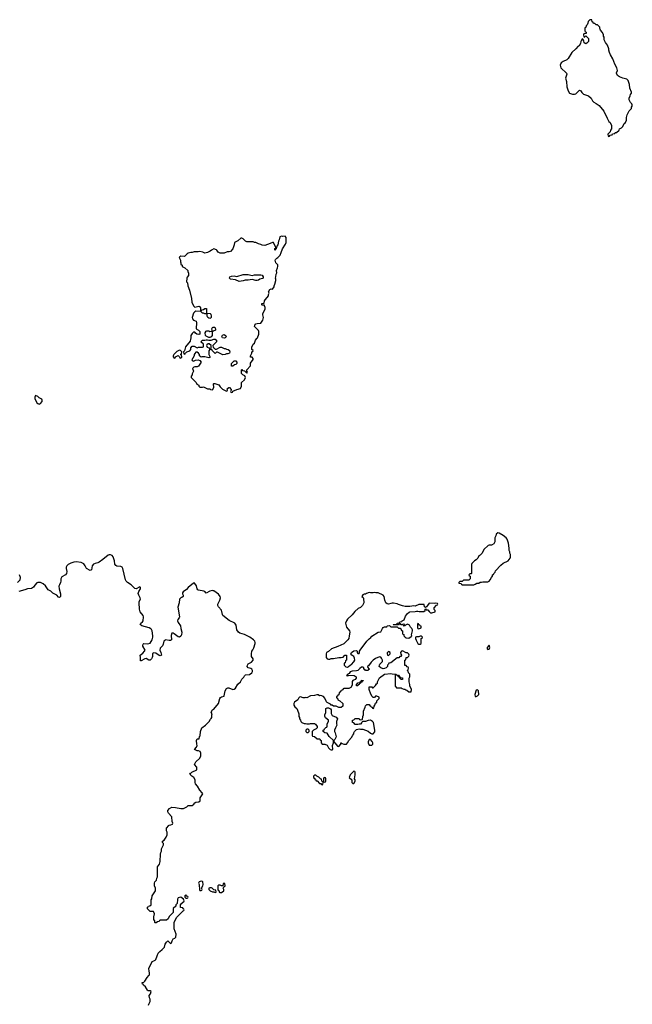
# Model space of a CAD drawing. Header units: inches. Extents: x 2348886 to 2418048, y 461862 to 594401.
# Tile 6 of 27: x 2405524 to 2415138, y 479547 to 495006. Entities that reach past the tile are written whole.
import ezdxf

# ---------------------------------------------------------------- set-up
doc = ezdxf.new("R2010")
doc.units = ezdxf.units.IN
doc.header["$MEASUREMENT"] = 0
for name, color, linetype in [('C4407', 7, 'Continuous'), ('C4408', 7, 'Continuous'), ('C4409', 7, 'Continuous'), ('C4418', 7, 'Continuous'), ('C4419', 7, 'Continuous')]:
    doc.layers.add(name, color=color, linetype=linetype)

msp = doc.modelspace()

# ---------------------------------------------------------------- linework, layer by layer
at = {"layer": 'C4407', "color": 6, "elevation": 100}
msp.add_lwpolyline([(2407547, 479533), (2407548, 479550), (2407569, 479591), (2407569, 479629), (2407559, 479650), (2407556, 479684), (2407575, 479710), (2407586, 479750), (2407570, 479758), (2407540, 479760), (2407528, 479768), (2407500, 479820), (2407466, 479850), (2407462, 479862), (2407450, 479866), (2407448, 479890), (2407470, 479894), (2407488, 479912), (2407524, 479970), (2407550, 480000)], dxfattribs=at)
at = {"layer": 'C4408', "color": 6, "elevation": 100}
for points in [[(2408207, 490000), (2408202, 489990), (2408200, 489960), (2408125, 489870), (2408112, 489808), (2408094, 489790), (2408098, 489758), (2408110, 489754), (2408122, 489758), (2408127, 489773), (2408148, 489792), (2408195, 489805), (2408208, 489830), (2408210, 489854), (2408230, 489882), (2408260, 489880), (2408310, 489852), (2408330, 489862), (2408390, 489862), (2408406, 489870), (2408406, 489910), (2408368, 489950), (2408390, 489974), (2408430, 489972), (2408450, 489982), (2408470, 489982), (2408490, 489974), (2408530, 489974), (2408570, 489992), (2408591, 489991), (2408610, 489972), (2408612, 489950), (2408604, 489936), (2408554, 489890), (2408558, 489858), (2408570, 489854), (2408593, 489833), (2408610, 489832), (2408670, 489865), (2408690, 489865), (2408730, 489845), (2408750, 489842), (2408770, 489832), (2408794, 489830), (2408814, 489810), (2408822, 489790), (2408814, 489770), (2408790, 489758), (2408770, 489758), (2408747, 489747), (2408710, 489746), (2408630, 489788), (2408610, 489786), (2408590, 489766), (2408546, 489810), (2408542, 489822), (2408510, 489826), (2408493, 489807), (2408492, 489750), (2408512, 489710), (2408490, 489698), (2408430, 489715), (2408385, 489715), (2408370, 489706), (2408348, 489728), (2408346, 489750), (2408328, 489768), (2408310, 489786), (2408290, 489786), (2408270, 489766), (2408262, 489750), (2408262, 489730), (2408242, 489690), (2408225, 489670), (2408230, 489654), (2408250, 489645), (2408281, 489659), (2408324, 489664), (2408353, 489653), (2408372, 489628), (2408330, 489568), (2408310, 489558), (2408270, 489558), (2408254, 489550), (2408234, 489530), (2408252, 489490), (2408233, 489447), (2408232, 489428), (2408214, 489410), (2408214, 489390), (2408294, 489310), (2408305, 489285), (2408334, 489270), (2408334, 489250), (2408350, 489234), (2408390, 489234), (2408410, 489242), (2408470, 489212), (2408510, 489212), (2408518, 489198), (2408550, 489194), (2408568, 489230), (2408566, 489290), (2408570, 489294), (2408588, 489292), (2408650, 489272), (2408670, 489242), (2408705, 489205), (2408770, 489174), (2408782, 489178), (2408786, 489190), (2408778, 489210), (2408783, 489217), (2408806, 489230), (2408814, 489230), (2408840, 489200), (2408842, 489190), (2408834, 489170), (2408838, 489158), (2408850, 489154), (2408862, 489158), (2408867, 489173), (2408930, 489202), (2408990, 489214), (2409006, 489250), (2409006, 489310), (2409050, 489354), (2409066, 489390), (2409055, 489415), (2409026, 489430), (2409006, 489450), (2409006, 489510), (2409012, 489512), (2409018, 489498), (2409053, 489493), (2409090, 489454), (2409098, 489470), (2409090, 489486), (2409086, 489486), (2409086, 489510), (2409146, 489570), (2409148, 489612), (2409188, 489670), (2409187, 489687), (2409170, 489706), (2409146, 489710), (2409148, 489730), (2409168, 489770), (2409166, 489790), (2409182, 489798), (2409186, 489810), (2409166, 489830), (2409167, 489867), (2409188, 489910), (2409208, 489930), (2409226, 489974), (2409246, 490000)], [(2407550, 480000), (2407559, 480010), (2407563, 480043), (2407554, 480070), (2407549, 480111), (2407603, 480217), (2407628, 480232), (2407650, 480238), (2407662, 480250), (2407679, 480310), (2407699, 480350), (2407721, 480379), (2407762, 480410), (2407794, 480446), (2407805, 480490), (2407830, 480525), (2407850, 480542), (2407885, 480505), (2407896, 480504), (2407907, 480513), (2407914, 480546), (2407930, 480574), (2407956, 480584), (2407976, 480604), (2407978, 480650), (2407948, 480732), (2407949, 480831), (2407986, 480910), (2408087, 481013), (2408102, 481018), (2408106, 481030), (2408102, 481042), (2408087, 481047), (2408082, 481062), (2408047, 481067), (2408046, 481110), (2408070, 481134), (2408082, 481138), (2408086, 481150), (2408102, 481158), (2408106, 481170), (2408096, 481196), (2408076, 481216), (2408050, 481228), (2408010, 481218), (2408000, 481200), (2408002, 481170), (2407994, 481150), (2407994, 481130), (2407974, 481110), (2407973, 481087), (2407934, 481050), (2407934, 480990), (2407870, 480926), (2407853, 480887), (2407830, 480866), (2407730, 480866), (2407718, 480862), (2407710, 480846), (2407678, 480842), (2407674, 480830), (2407667, 480827), (2407650, 480826), (2407646, 480830), (2407642, 480862), (2407628, 480868), (2407628, 480930), (2407636, 480944), (2407638, 480970), (2407622, 481002), (2407607, 481007), (2407570, 481006), (2407530, 481046), (2407528, 481070), (2407542, 481078), (2407546, 481090), (2407567, 481093), (2407586, 481110), (2407586, 481190), (2407596, 481204), (2407602, 481250), (2407654, 481330), (2407655, 481370), (2407638, 481410), (2407638, 481450), (2407646, 481470), (2407670, 481494), (2407678, 481530), (2407688, 481550), (2407688, 481708), (2407718, 481750), (2407728, 481792), (2407735, 481905), (2407738, 481930), (2407748, 481950), (2407748, 481990), (2407778, 482050), (2407778, 482070), (2407766, 482090), (2407766, 482110), (2407790, 482122), (2407802, 482138), (2407824, 482170), (2407838, 482210), (2407838, 482250), (2407828, 482272), (2407829, 482311), (2407863, 482357), (2407870, 482362), (2407896, 482364), (2407922, 482378), (2407926, 482390), (2407916, 482416), (2407909, 482490), (2407858, 482550), (2407849, 482569), (2407848, 482592), (2407876, 482624), (2407910, 482642), (2407970, 482638), (2408050, 482622), (2408096, 482624), (2408146, 482650), (2408166, 482670), (2408230, 482671), (2408258, 482690), (2408270, 482712), (2408290, 482722), (2408336, 482724), (2408358, 482742), (2408358, 482790), (2408398, 482850), (2408388, 482870), (2408349, 482909), (2408314, 482974), (2408282, 483010), (2408275, 483030), (2408275, 483070), (2408258, 483110), (2408226, 483130), (2408206, 483150), (2408202, 483162), (2408188, 483170), (2408210, 483174), (2408226, 483190), (2408306, 483230), (2408306, 483270), (2408268, 483312), (2408290, 483354), (2408350, 483414), (2408366, 483450), (2408366, 483490), (2408355, 483515), (2408330, 483528), (2408310, 483528), (2408268, 483548), (2408296, 483584), (2408308, 483610), (2408302, 483630), (2408298, 483690), (2408310, 483714), (2408342, 483718), (2408346, 483750), (2408355, 483765), (2408362, 483830), (2408384, 483890), (2408438, 483930), (2408498, 483990), (2408516, 484024), (2408530, 484034), (2408538, 484050), (2408538, 484090), (2408546, 484110), (2408528, 484132), (2408548, 484170), (2408570, 484182), (2408642, 484270), (2408662, 484350), (2408674, 484366), (2408690, 484376), (2408730, 484385), (2408735, 484390), (2408749, 484470), (2408770, 484505), (2408790, 484516), (2408805, 484515), (2408870, 484491), (2408890, 484496), (2408910, 484511), (2408946, 484574), (2408989, 484610), (2409009, 484650), (2409039, 484681), (2409054, 484706), (2409070, 484718), (2409130, 484727), (2409169, 484751), (2409177, 484770), (2409177, 484790), (2409169, 484809), (2409150, 484821), (2409109, 484829), (2409095, 484850), (2409099, 484870), (2409110, 484891), (2409161, 484919), (2409189, 484950), (2409189, 484970), (2409164, 485010), (2409159, 485050), (2409169, 485091), (2409185, 485115), (2409196, 485144), (2409217, 485210), (2409219, 485230), (2409214, 485250), (2409194, 485270), (2409135, 485310), (2409050, 485353), (2408976, 485376), (2408955, 485390), (2408929, 485429), (2408919, 485499), (2408899, 485530), (2408810, 485573), (2408713, 485653), (2408704, 485670), (2408690, 485738), (2408642, 485790), (2408634, 485810), (2408634, 485830), (2408664, 485890), (2408673, 485930), (2408669, 485950), (2408646, 485986), (2408570, 486038), (2408560, 486040), (2408550, 486042), (2408510, 486033), (2408450, 486002), (2408427, 486027), (2408414, 486034), (2408330, 486050), (2408317, 486057), (2408310, 486070), (2408296, 486116), (2408274, 486154), (2408270, 486159), (2408250, 486159), (2408166, 486090), (2408140, 486060), (2408090, 486022), (2408080, 486010), (2408080, 485990), (2408091, 485970), (2408087, 485950), (2408070, 485933), (2408050, 485927), (2408029, 485910), (2408027, 485850), (2408004, 485784), (2408030, 485630), (2408025, 485615), (2408004, 485590), (2408001, 485570), (2408010, 485540), (2408047, 485490), (2408050, 485450), (2408067, 485390), (2408063, 485350), (2408054, 485326), (2408030, 485312), (2408010, 485315), (2407950, 485363), (2407930, 485374), (2407910, 485373), (2407902, 485338), (2407905, 485270), (2407890, 485260), (2407870, 485259), (2407810, 485270), (2407799, 485261), (2407788, 485250), (2407777, 485203), (2407765, 485175), (2407730, 485141), (2407723, 485110), (2407739, 485070), (2407748, 485030), (2407730, 485020), (2407710, 485025), (2407658, 485058), (2407630, 485065), (2407610, 485053), (2407608, 485010), (2407601, 484990), (2407590, 484971), (2407570, 484953), (2407550, 484951), (2407510, 484977), (2407490, 484974), (2407430, 484941), (2407422, 484942), (2407419, 484950), (2407422, 484990), (2407416, 485030), (2407458, 485062), (2407484, 485090), (2407493, 485110), (2407457, 485170), (2407455, 485190), (2407459, 485201), (2407470, 485212), (2407530, 485206), (2407570, 485216), (2407605, 485270), (2407615, 485310), (2407615, 485330), (2407601, 485410), (2407594, 485430), (2407582, 485442), (2407556, 485456), (2407439, 485490), (2407413, 485510), (2407424, 485530), (2407449, 485550), (2407461, 485570), (2407467, 485630), (2407463, 485650), (2407412, 485710), (2407403, 485750), (2407396, 485850), (2407398, 485870), (2407417, 485910), (2407415, 485930), (2407392, 485970), (2407385, 485995), (2407393, 486027), (2407419, 486070), (2407422, 486090), (2407410, 486102), (2407350, 486069), (2407330, 486076), (2407274, 486134), (2407214, 486170), (2407194, 486190), (2407184, 486210), (2407142, 486390), (2407132, 486410), (2407110, 486420), (2407050, 486427), (2407030, 486438), (2407018, 486458), (2407009, 486510), (2406990, 486571), (2406973, 486593), (2406950, 486603), (2406930, 486605), (2406910, 486599), (2406830, 486531), (2406770, 486488), (2406750, 486477), (2406710, 486470), (2406683, 486457), (2406662, 486430), (2406649, 486371), (2406630, 486360), (2406572, 486390), (2406553, 486430), (2406530, 486462), (2406490, 486486), (2406410, 486493), (2406372, 486490), (2406326, 486474), (2406283, 486450), (2406263, 486430), (2406255, 486410), (2406254, 486390), (2406264, 486344), (2406259, 486310), (2406241, 486290), (2406183, 486257), (2406167, 486230), (2406168, 486190), (2406164, 486170), (2406146, 486134), (2406140, 486110), (2406142, 486070), (2406164, 485990), (2406164, 485950), (2406150, 485932), (2406130, 485941), (2406108, 485970), (2406042, 486002), (2406010, 486032), (2405973, 486053), (2405930, 486115), (2405890, 486147), (2405850, 486169), (2405810, 486170), (2405795, 486165), (2405762, 486130), (2405741, 486099), (2405710, 486077), (2405647, 486073), (2405606, 486054), (2405510, 486029)], [(2405490, 486172), (2405529, 486211), (2405535, 486250), (2405522, 486290)], [(2410000, 484361), (2409970, 484359), (2409930, 484374), (2409914, 484370), (2409902, 484358), (2409890, 484328), (2409838, 484290), (2409825, 484270), (2409825, 484245), (2409840, 484220), (2409871, 484191), (2409886, 484166), (2409902, 484110), (2409904, 484064), (2409914, 484050), (2409914, 484030), (2409932, 484010), (2409934, 483990), (2409954, 483970), (2409990, 483958), (2410000, 483958)]]:
    msp.add_lwpolyline(points, dxfattribs=at)
for points in [[(2408496, 489916), (2408484, 489916), (2408458, 489902), (2408454, 489890), (2408466, 489866), (2408493, 489853), (2408510, 489834), (2408522, 489838), (2408526, 489850), (2408526, 489890)], [(2408030, 489818), (2407990, 489795), (2407942, 489750), (2407932, 489730), (2407933, 489713), (2407950, 489694), (2407962, 489698), (2407968, 489712), (2408012, 489732), (2408033, 489713), (2408038, 489698), (2408050, 489694), (2408066, 489710), (2408062, 489742), (2408046, 489750), (2408062, 489758), (2408066, 489790), (2408046, 489810)], [(2408847, 489567), (2408848, 489610), (2408889, 489651), (2408914, 489650), (2408932, 489630), (2408932, 489608), (2408914, 489590), (2408893, 489587), (2408870, 489568)], [(2405770, 489106), (2405760, 489080), (2405760, 489060), (2405790, 488992), (2405810, 488978), (2405830, 488971), (2405850, 488978), (2405874, 489010), (2405875, 489030), (2405870, 489046), (2405830, 489068), (2405810, 489088)], [(2408370, 481482), (2408342, 481470), (2408332, 481450), (2408338, 481430), (2408344, 481344), (2408350, 481334), (2408370, 481334), (2408382, 481338), (2408386, 481350), (2408378, 481370), (2408398, 481410), (2408402, 481430), (2408398, 481470), (2408390, 481478)], [(2408730, 481446), (2408718, 481442), (2408714, 481406), (2408690, 481406), (2408670, 481418), (2408644, 481416), (2408633, 481407), (2408633, 481353), (2408638, 481338), (2408654, 481330), (2408654, 481310), (2408664, 481304), (2408690, 481305), (2408726, 481330), (2408726, 481350), (2408718, 481370), (2408726, 481394), (2408746, 481410), (2408742, 481442)], [(2408130, 481266), (2408114, 481250), (2408114, 481230), (2408130, 481214), (2408150, 481214), (2408162, 481218), (2408166, 481230), (2408162, 481242), (2408147, 481247)], [(2408510, 481378), (2408494, 481370), (2408494, 481350), (2408514, 481330), (2408550, 481314), (2408570, 481314), (2408590, 481302), (2408606, 481310), (2408602, 481342), (2408570, 481346), (2408546, 481370), (2408535, 481375)]]:
    msp.add_lwpolyline(points, close=True, dxfattribs=at)
at = {"layer": 'C4409', "color": 6, "elevation": 100}
msp.add_lwpolyline([(2409246, 490000), (2409254, 490010), (2409278, 490070), (2409278, 490110), (2409270, 490126), (2409209, 490190), (2409215, 490210), (2409230, 490231), (2409250, 490238), (2409310, 490242), (2409339, 490290), (2409349, 490330), (2409338, 490370), (2409338, 490390), (2409375, 490465), (2409375, 490490), (2409366, 490514), (2409366, 490526), (2409330, 490526), (2409326, 490530), (2409326, 490550), (2409362, 490558), (2409368, 490590), (2409378, 490610), (2409410, 490642), (2409429, 490670), (2409429, 490691), (2409438, 490710), (2409429, 490731), (2409448, 490770), (2409470, 490778), (2409490, 490774), (2409515, 490810), (2409515, 490830), (2409530, 490854), (2409546, 490910), (2409546, 490930), (2409538, 490950), (2409546, 490970), (2409548, 491010), (2409558, 491030), (2409555, 491070), (2409572, 491108), (2409577, 491130), (2409575, 491155), (2409542, 491190), (2409535, 491230), (2409538, 491242), (2409558, 491262), (2409574, 491270), (2409609, 491310), (2409629, 491350), (2409649, 491411), (2409697, 491483), (2409704, 491510), (2409708, 491588), (2409690, 491608), (2409650, 491602), (2409630, 491608), (2409605, 491595), (2409597, 491550), (2409587, 491530), (2409574, 491470), (2409558, 491450), (2409550, 491406), (2409538, 491402), (2409530, 491388), (2409530, 491414), (2409542, 491418), (2409546, 491430), (2409507, 491507), (2409490, 491508), (2409454, 491490), (2409370, 491462), (2409330, 491468), (2409310, 491478), (2409270, 491488), (2409230, 491508), (2409209, 491509), (2409190, 491518), (2409090, 491518), (2409066, 491530), (2409030, 491568), (2409010, 491575), (2408995, 491575), (2408945, 491535), (2408894, 491510), (2408891, 491470), (2408871, 491410), (2408831, 491369), (2408810, 491362), (2408780, 491360), (2408730, 491342), (2408670, 491342), (2408636, 491356), (2408618, 491390), (2408610, 491395), (2408570, 491408), (2408534, 491390), (2408514, 491370), (2408470, 491349), (2408430, 491342), (2408397, 491357), (2408350, 491369), (2408323, 491363), (2408260, 491360), (2408230, 491349), (2408210, 491349), (2408170, 491338), (2408150, 491328), (2408110, 491288), (2408050, 491293), (2408035, 491285), (2408025, 491270), (2408045, 491230), (2408045, 491205), (2408051, 491190), (2408052, 491170), (2408072, 491150), (2408074, 491130), (2408114, 491110), (2408162, 491070), (2408162, 491050), (2408173, 491027), (2408174, 490990), (2408150, 490966), (2408145, 490950), (2408142, 490890), (2408156, 490876), (2408162, 490830), (2408190, 490762), (2408219, 490630), (2408227, 490570), (2408250, 490512), (2408270, 490492), (2408334, 490510), (2408344, 490504), (2408360, 490480), (2408362, 490442), (2408370, 490434), (2408388, 490452), (2408410, 490454), (2408430, 490474), (2408453, 490473), (2408454, 490410), (2408458, 490398), (2408513, 490393), (2408522, 490382), (2408531, 490349), (2408531, 490329), (2408520, 490320), (2408510, 490315), (2408490, 490319), (2408475, 490330), (2408468, 490352), (2408466, 490386), (2408430, 490389), (2408410, 490398), (2408390, 490398), (2408367, 490427), (2408290, 490429), (2408270, 490418), (2408250, 490398), (2408231, 490330), (2408236, 490310), (2408250, 490291), (2408292, 490272), (2408298, 490250), (2408294, 490150), (2408330, 490132), (2408350, 490112), (2408352, 490070), (2408336, 490064), (2408306, 490070), (2408283, 490083), (2408270, 490098), (2408250, 490098), (2408230, 490078), (2408212, 490050), (2408211, 490009), (2408207, 490000)], dxfattribs=at)
for points in [[(2409170, 490990), (2409210, 490999), (2409310, 491001), (2409330, 490995), (2409347, 490970), (2409345, 490950), (2409336, 490944), (2409290, 490933), (2409270, 490918), (2409250, 490912), (2409230, 490911), (2409170, 490926), (2409110, 490915), (2409064, 490916), (2409030, 490907), (2409001, 490899), (2408970, 490898), (2408910, 490921), (2408832, 490932), (2408815, 490950), (2408824, 490970), (2408850, 490981), (2408890, 490983), (2408930, 490976), (2409030, 491003), (2409070, 491006), (2409110, 491004)], [(2408490, 490018), (2408450, 490038), (2408438, 490050), (2408435, 490090), (2408450, 490114), (2408460, 490120), (2408490, 490122), (2408510, 490112), (2408542, 490118), (2408546, 490130), (2408538, 490150), (2408548, 490172), (2408560, 490180), (2408580, 490180), (2408592, 490170), (2408598, 490142), (2408594, 490130), (2408562, 490118), (2408542, 490098), (2408545, 490050), (2408530, 490026), (2408510, 490018)], [(2408730, 490004), (2408708, 490010), (2408698, 490030), (2408707, 490053), (2408730, 490062), (2408754, 490050), (2408770, 490034), (2408771, 490030), (2408750, 490009)]]:
    msp.add_lwpolyline(points, close=True, dxfattribs=at)
at = {"layer": 'C4418', "color": 6, "elevation": 100}
for points in [[(2413030, 486948), (2413002, 486930), (2412997, 486903), (2412982, 486870), (2412982, 486810), (2412964, 486776), (2412930, 486758), (2412890, 486758), (2412874, 486750), (2412810, 486686), (2412782, 486630), (2412750, 486598), (2412732, 486588), (2412712, 486550), (2412690, 486528), (2412662, 486510), (2412622, 486470), (2412612, 486450), (2412614, 486310), (2412610, 486306), (2412590, 486306), (2412574, 486290), (2412578, 486278), (2412594, 486270), (2412593, 486227), (2412570, 486206), (2412490, 486206), (2412470, 486186), (2412430, 486186), (2412414, 486170), (2412418, 486158), (2412450, 486154), (2412458, 486138), (2412470, 486134), (2412650, 486134), (2412670, 486142), (2412700, 486160), (2412730, 486162), (2412750, 486174), (2412770, 486174), (2412790, 486182), (2412870, 486182), (2412890, 486192), (2412908, 486210), (2412926, 486250), (2412946, 486270), (2412946, 486290), (2412962, 486298), (2412966, 486310), (2412986, 486330), (2412990, 486354), (2413076, 486444), (2413110, 486472), (2413190, 486512), (2413222, 486550), (2413228, 486570), (2413228, 486610), (2413218, 486630), (2413218, 486650), (2413208, 486670), (2413208, 486710), (2413195, 486790), (2413175, 486850), (2413158, 486870), (2413110, 486908), (2413050, 486942)], [(2411090, 486015), (2411070, 486009), (2411030, 486009), (2411010, 486015), (2410964, 485996), (2410950, 485986), (2410930, 485986), (2410910, 485978), (2410894, 485950), (2410913, 485933), (2410920, 485920), (2410922, 485850), (2410902, 485810), (2410870, 485778), (2410837, 485763), (2410783, 485717), (2410739, 485661), (2410670, 485594), (2410655, 485570), (2410639, 485530), (2410654, 485470), (2410699, 485410), (2410703, 485390), (2410697, 485330), (2410687, 485290), (2410672, 485268), (2410610, 485209), (2410514, 485166), (2410419, 485130), (2410371, 485089), (2410338, 485070), (2410331, 485050), (2410332, 484990), (2410350, 484972), (2410370, 484966), (2410390, 484967), (2410410, 484978), (2410450, 484979), (2410530, 484991), (2410570, 484991), (2410600, 485000), (2410626, 485030), (2410654, 485030), (2410652, 484948), (2410638, 484942), (2410633, 484907), (2410618, 484902), (2410614, 484870), (2410644, 484844), (2410670, 484842), (2410686, 484850), (2410708, 484872), (2410730, 484882), (2410770, 484922), (2410782, 484950), (2410780, 484980), (2410768, 485010), (2410738, 485030), (2410718, 485050), (2410729, 485070), (2410770, 485098), (2410810, 485102), (2410822, 485090), (2410822, 485070), (2410830, 485054), (2410850, 485054), (2410858, 485070), (2410858, 485090), (2410868, 485110), (2410974, 485250), (2411010, 485286), (2411035, 485305), (2411050, 485325), (2411150, 485392), (2411190, 485394), (2411218, 485450), (2411230, 485462), (2411250, 485472), (2411286, 485474), (2411290, 485492), (2411330, 485494), (2411350, 485474), (2411450, 485474), (2411470, 485454), (2411493, 485453), (2411513, 485433), (2411518, 485418), (2411534, 485410), (2411534, 485370), (2411538, 485358), (2411553, 485353), (2411554, 485330), (2411574, 485310), (2411590, 485302), (2411630, 485298), (2411670, 485322), (2411678, 485330), (2411675, 485350), (2411689, 485410), (2411688, 485428), (2411678, 485450), (2411658, 485470), (2411642, 485502), (2411610, 485518), (2411578, 485502), (2411572, 485488), (2411550, 485486), (2411546, 485494), (2411562, 485498), (2411566, 485510), (2411550, 485518), (2411534, 485510), (2411534, 485506), (2411510, 485506), (2411502, 485522), (2411490, 485526), (2411478, 485522), (2411470, 485506), (2411390, 485506), (2411386, 485510), (2411442, 485518), (2411450, 485534), (2411482, 485538), (2411489, 485551), (2411522, 485558), (2411526, 485570), (2411555, 485585), (2411580, 485640), (2411610, 485682), (2411635, 485705), (2411649, 485711), (2411730, 485712), (2411750, 485722), (2411770, 485722), (2411793, 485713), (2411867, 485713), (2411886, 485730), (2411886, 485750), (2411890, 485754), (2411902, 485742), (2411930, 485742), (2411950, 485714), (2411973, 485693), (2411990, 485692), (2412046, 485710), (2412046, 485730), (2412028, 485748), (2412028, 485770), (2412067, 485813), (2412082, 485818), (2412086, 485830), (2412082, 485842), (2412050, 485846), (2412030, 485838), (2411950, 485844), (2411922, 485810), (2411910, 485786), (2411890, 485778), (2411878, 485790), (2411870, 485826), (2411790, 485826), (2411730, 485798), (2411710, 485802), (2411645, 485795), (2411575, 485795), (2411530, 485802), (2411470, 485822), (2411450, 485834), (2411390, 485848), (2411370, 485848), (2411350, 485838), (2411310, 485828), (2411290, 485835), (2411269, 485850), (2411255, 485890), (2411246, 485950), (2411226, 485970), (2411147, 486007), (2411112, 486008)], [(2411770, 485526), (2411765, 485510), (2411765, 485465), (2411774, 485450), (2411790, 485442), (2411822, 485458), (2411826, 485470), (2411822, 485482), (2411807, 485487), (2411802, 485502), (2411787, 485507), (2411782, 485522)], [(2411830, 485326), (2411810, 485326), (2411790, 485318), (2411750, 485318), (2411734, 485310), (2411734, 485290), (2411744, 485264), (2411770, 485214), (2411790, 485202), (2411810, 485202), (2411827, 485213), (2411826, 485290), (2411842, 485298), (2411846, 485310)], [(2412890, 485186), (2412858, 485150), (2412861, 485130), (2412870, 485118), (2412890, 485125), (2412901, 485150)], [(2411310, 485086), (2411293, 485067), (2411292, 485050), (2411294, 485030), (2411310, 485022), (2411338, 485050), (2411338, 485070)], [(2410830, 484546), (2410807, 484547), (2410807, 484573), (2410822, 484578), (2410830, 484594), (2410862, 484598), (2410866, 484610), (2410882, 484618), (2410890, 484634), (2410913, 484633), (2410913, 484627), (2410898, 484622), (2410893, 484607), (2410878, 484602), (2410873, 484587), (2410858, 484582), (2410853, 484567), (2410838, 484562)], [(2411530, 484646), (2411507, 484647), (2411502, 484662), (2411490, 484666), (2411482, 484682), (2411467, 484687), (2411462, 484702), (2411447, 484707), (2411446, 484714), (2411470, 484714), (2411478, 484698), (2411494, 484690), (2411498, 484678), (2411531, 484671), (2411534, 484650)], [(2412710, 484486), (2412690, 484478), (2412666, 484410), (2412670, 484382), (2412690, 484378), (2412708, 484390), (2412727, 484413), (2412726, 484470)], [(2410050, 483866), (2410030, 483866), (2410014, 483850), (2410014, 483830), (2410030, 483814), (2410050, 483814), (2410066, 483830), (2410066, 483850)], [(2411030, 483706), (2411010, 483706), (2410994, 483670), (2410994, 483650), (2411004, 483624), (2411010, 483614), (2411050, 483614), (2411066, 483630), (2411066, 483650), (2411056, 483676)], [(2410170, 483146), (2410150, 483146), (2410134, 483130), (2410134, 483110), (2410153, 483093), (2410158, 483078), (2410173, 483073), (2410178, 483058), (2410190, 483054), (2410230, 483014), (2410250, 483014), (2410258, 482998), (2410270, 482994), (2410282, 482998), (2410286, 483030), (2410282, 483042), (2410266, 483050), (2410262, 483082), (2410247, 483087), (2410216, 483116), (2410187, 483127)], [(2410310, 483106), (2410298, 483102), (2410294, 483090), (2410294, 483050), (2410298, 483038), (2410310, 483034), (2410322, 483038), (2410326, 483050), (2410326, 483090), (2410322, 483102)], [(2410770, 483206), (2410712, 483150), (2410694, 483110), (2410734, 483070), (2410734, 483030), (2410750, 483014), (2410770, 483014), (2410788, 483050), (2410788, 483070), (2410778, 483090), (2410788, 483150), (2410786, 483190), (2410782, 483202)]]:
    msp.add_lwpolyline(points, close=True, dxfattribs=at)
msp.add_lwpolyline([(2410000, 483958), (2410010, 483958), (2410030, 483951), (2410070, 483951), (2410090, 483958), (2410118, 483958), (2410150, 483954), (2410164, 483944), (2410194, 483910), (2410194, 483890), (2410174, 483870), (2410134, 483850), (2410114, 483830), (2410114, 483770), (2410118, 483758), (2410150, 483754), (2410190, 483714), (2410233, 483713), (2410238, 483698), (2410254, 483690), (2410254, 483650), (2410270, 483634), (2410310, 483632), (2410350, 483614), (2410372, 483572), (2410394, 483550), (2410410, 483542), (2410430, 483542), (2410438, 483550), (2410435, 483610), (2410449, 483650), (2410448, 483690), (2410378, 483750), (2410350, 483806), (2410310, 483808), (2410286, 483830), (2410286, 483850), (2410302, 483858), (2410306, 483870), (2410330, 483894), (2410342, 483898), (2410347, 483913), (2410349, 483951), (2410368, 483990), (2410368, 484010), (2410325, 484045), (2410314, 484070), (2410314, 484090), (2410328, 484130), (2410329, 484191), (2410350, 484202), (2410370, 484202), (2410404, 484184), (2410411, 484170), (2410412, 484112), (2410422, 484090), (2410430, 484082), (2410490, 484054), (2410512, 484030), (2410493, 483987), (2410493, 483953), (2410502, 483930), (2410478, 483890), (2410465, 483850), (2410466, 483830), (2410476, 483810), (2410491, 483749), (2410470, 483706), (2410454, 483690), (2410458, 483658), (2410470, 483654), (2410510, 483602), (2410530, 483594), (2410566, 483630), (2410566, 483650), (2410570, 483654), (2410582, 483642), (2410610, 483634), (2410650, 483634), (2410670, 483654), (2410689, 483691), (2410730, 483734), (2410750, 483774), (2410767, 483793), (2410768, 483810), (2410778, 483830), (2410810, 483862), (2410850, 483871), (2410870, 483865), (2410910, 483865), (2410995, 483835), (2411030, 483802), (2411050, 483794), (2411070, 483794), (2411096, 483824), (2411098, 483850), (2411075, 483970), (2411058, 483990), (2411030, 484009), (2410990, 484002), (2410950, 483989), (2410913, 483987), (2410898, 483982), (2410894, 483970), (2410870, 483948), (2410850, 483948), (2410830, 483938), (2410790, 483938), (2410770, 483966), (2410746, 483970), (2410748, 484010), (2410770, 484014), (2410790, 484034), (2410850, 484034), (2410858, 484018), (2410870, 484014), (2410902, 484018), (2410907, 484067), (2410918, 484090), (2410918, 484150), (2410948, 484210), (2410950, 484234), (2410970, 484254), (2411010, 484254), (2411018, 484238), (2411034, 484230), (2411038, 484218), (2411053, 484213), (2411058, 484198), (2411070, 484194), (2411082, 484198), (2411086, 484230), (2411096, 484244), (2411100, 484260), (2411107, 484273), (2411126, 484290), (2411127, 484313), (2411166, 484350), (2411166, 484370), (2411130, 484386), (2411110, 484386), (2411090, 484366), (2411070, 484366), (2411050, 484386), (2411028, 484430), (2411016, 484476), (2411006, 484490), (2411006, 484530), (2411010, 484534), (2411050, 484534), (2411058, 484518), (2411070, 484514), (2411110, 484554), (2411123, 484577), (2411138, 484590), (2411138, 484610), (2411169, 484671), (2411250, 484731), (2411350, 484742), (2411370, 484734), (2411433, 484733), (2411434, 484726), (2411418, 484722), (2411414, 484710), (2411414, 484550), (2411418, 484538), (2411433, 484533), (2411438, 484518), (2411450, 484514), (2411510, 484514), (2411524, 484504), (2411550, 484494), (2411570, 484494), (2411584, 484484), (2411600, 484480), (2411630, 484454), (2411670, 484454), (2411675, 484490), (2411648, 484548), (2411648, 484570), (2411638, 484610), (2411638, 484670), (2411646, 484690), (2411646, 484730), (2411626, 484750), (2411618, 484778), (2411606, 484790), (2411622, 484798), (2411626, 484830), (2411622, 484842), (2411607, 484847), (2411590, 484866), (2411570, 484866), (2411566, 484870), (2411566, 484950), (2411582, 484958), (2411587, 484993), (2411610, 484994), (2411630, 485014), (2411638, 485030), (2411630, 485046), (2411610, 485066), (2411590, 485066), (2411530, 485098), (2411514, 485090), (2411502, 485070), (2411504, 485044), (2411514, 485030), (2411513, 485007), (2411490, 485006), (2411472, 484988), (2411450, 484988), (2411350, 484908), (2411318, 484902), (2411314, 484890), (2411294, 484870), (2411294, 484850), (2411274, 484830), (2411250, 484818), (2411230, 484815), (2411190, 484828), (2411166, 484850), (2411168, 484870), (2411178, 484890), (2411218, 484930), (2411218, 484950), (2411203, 484983), (2411190, 484998), (2411170, 485004), (2411110, 484979), (2411071, 484950), (2411040, 484920), (2410998, 484862), (2410982, 484850), (2410982, 484842), (2410993, 484833), (2410998, 484818), (2411014, 484810), (2410998, 484802), (2410993, 484787), (2410950, 484786), (2410942, 484802), (2410926, 484810), (2410926, 484830), (2410910, 484838), (2410890, 484838), (2410860, 484820), (2410830, 484789), (2410810, 484782), (2410740, 484780), (2410712, 484768), (2410697, 484743), (2410674, 484730), (2410654, 484710), (2410670, 484702), (2410686, 484710), (2410686, 484714), (2410774, 484710), (2410802, 484690), (2410802, 484670), (2410791, 484649), (2410754, 484630), (2410744, 484616), (2410740, 484560), (2410718, 484522), (2410690, 484506), (2410610, 484506), (2410598, 484502), (2410593, 484487), (2410578, 484482), (2410573, 484467), (2410558, 484462), (2410553, 484447), (2410538, 484442), (2410533, 484407), (2410518, 484402), (2410513, 484387), (2410498, 484382), (2410494, 484370), (2410498, 484358), (2410513, 484353), (2410514, 484330), (2410550, 484314), (2410594, 484270), (2410594, 484230), (2410570, 484206), (2410530, 484206), (2410490, 484228), (2410450, 484228), (2410430, 484246), (2410410, 484246), (2410402, 484262), (2410350, 484286), (2410338, 484298), (2410312, 484352), (2410290, 484378), (2410250, 484395), (2410228, 484388), (2410210, 484406), (2410186, 484406), (2410150, 484395), (2410090, 484388), (2410030, 484358), (2410010, 484362), (2410000, 484361)], dxfattribs=at)
at = {"layer": 'C4419', "color": 6, "elevation": 100}
msp.add_lwpolyline([(2414470, 495006), (2414444, 494976), (2414442, 494950), (2414430, 494926), (2414413, 494907), (2414410, 494886), (2414398, 494882), (2414394, 494870), (2414394, 494830), (2414398, 494818), (2414412, 494810), (2414412, 494788), (2414378, 494782), (2414374, 494770), (2414378, 494738), (2414390, 494734), (2414410, 494754), (2414420, 494740), (2414452, 494710), (2414450, 494666), (2414424, 494636), (2414408, 494628), (2414384, 494644), (2414376, 494676), (2414362, 494702), (2414350, 494706), (2414330, 494666), (2414325, 494630), (2414304, 494596), (2414290, 494588), (2414253, 494547), (2414191, 494490), (2414130, 494395), (2414110, 494375), (2414052, 494350), (2414022, 494330), (2414005, 494290), (2414018, 494250), (2414106, 494166), (2414111, 494150), (2414091, 494090), (2414106, 494034), (2414111, 493950), (2414131, 493890), (2414152, 493852), (2414197, 493837), (2414230, 493836), (2414250, 493841), (2414310, 493902), (2414330, 493891), (2414345, 493865), (2414370, 493838), (2414452, 493810), (2414490, 493772), (2414511, 493731), (2414532, 493710), (2414570, 493691), (2414618, 493658), (2414691, 493571), (2414742, 493462), (2414772, 493410), (2414792, 493390), (2414813, 493347), (2414814, 493290), (2414794, 493270), (2414793, 493247), (2414754, 493210), (2414758, 493178), (2414770, 493174), (2414782, 493178), (2414790, 493194), (2414822, 493198), (2414827, 493213), (2414862, 493218), (2414870, 493234), (2414890, 493234), (2414930, 493274), (2414938, 493290), (2414968, 493310), (2414988, 493330), (2415010, 493374), (2415030, 493394), (2415048, 493430), (2415048, 493470), (2415058, 493510), (2415090, 493574), (2415126, 493610), (2415128, 493632), (2415138, 493650), (2415138, 493670), (2415130, 493686), (2415110, 493706), (2415088, 493750), (2415088, 493772), (2415107, 493813), (2415108, 493830), (2415126, 493850), (2415126, 493870), (2415098, 493930), (2415095, 493990), (2415075, 494050), (2415050, 494073), (2414990, 494089), (2414938, 494110), (2414908, 494130), (2414890, 494166), (2414890, 494174), (2414908, 494210), (2414895, 494250), (2414866, 494306), (2414833, 494393), (2414794, 494454), (2414779, 494490), (2414769, 494530), (2414769, 494550), (2414750, 494606), (2414718, 494650), (2414698, 494690), (2414698, 494730), (2414688, 494748), (2414687, 494767), (2414670, 494806), (2414640, 494840), (2414636, 494856), (2414626, 494870), (2414626, 494890), (2414590, 494926), (2414570, 494926), (2414550, 494946), (2414530, 494946), (2414522, 494962), (2414506, 494970), (2414502, 495002)], close=True, dxfattribs=at)

doc.saveas('drawing.dxf')
